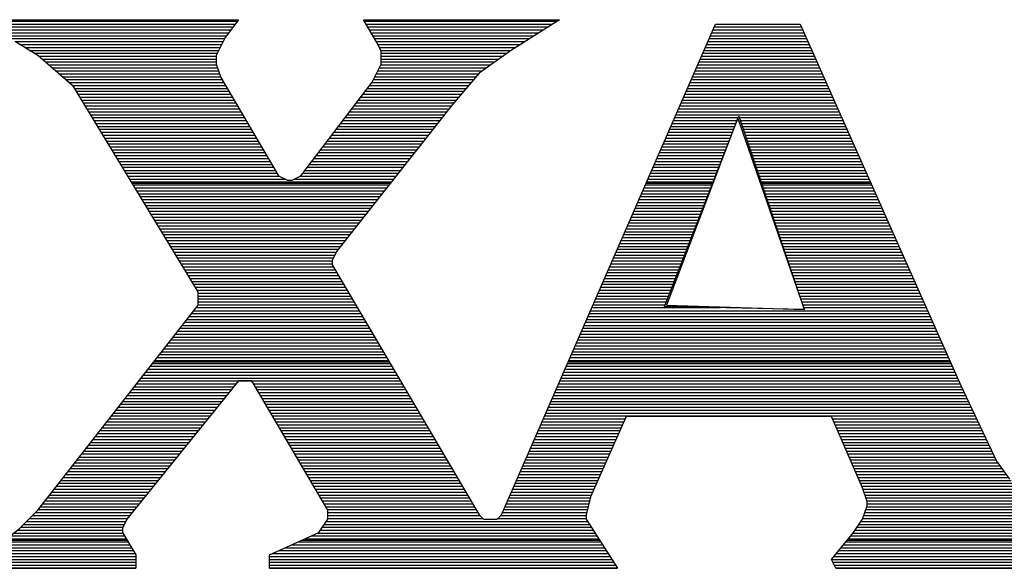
# Model space of a CAD drawing. Extents: x -197 to 9597, y -1478 to 7505.
# Tile 8 of 34: x 2940 to 3015, y -862 to -820. Entities that reach past the tile are written whole.
import ezdxf

# ---------------------------------------------------------------- set-up
doc = ezdxf.new("R2010")
doc.units = 0
doc.layers.add('DF_TITLE_BLOCK', color=2, linetype='CONTINUOUS')

msp = doc.modelspace()

# ---------------------------------------------------------------- linework, layer by layer
at = {"layer": 'DF_TITLE_BLOCK'}
for points in [[(2936.047, -820.201), (2956.649, -820.201)], [(2936.047, -820.201), (2956.649, -820.201)], [(2936.047, -820.201), (2956.649, -820.201)], [(2936.287, -820.299), (2956.559, -820.299)], [(2936.779, -820.531), (2956.389, -820.531)], [(2956.649, -820.201), (2955.63, -821.551)], [(2956.649, -820.201), (2955.63, -821.551)], [(2956.649, -820.201), (2955.63, -821.551)], [(2967.098, -821.882), (2966.098, -820.201)], [(2966.098, -820.201), (2980.949, -820.201)], [(2966.098, -820.201), (2980.949, -820.201)], [(2967.098, -821.882), (2966.098, -820.201)], [(2966.098, -820.201), (2980.949, -820.201)], [(2967.098, -821.882), (2966.098, -820.201)], [(2966.157, -820.299), (2980.767, -820.299)], [(2966.287, -820.531), (2980.417, -820.531)], [(2976.547, -857.661), (2992.748, -820.531)], [(2976.547, -857.661), (2992.748, -820.531)], [(2976.547, -857.661), (2992.748, -820.531)], [(2980.949, -820.201), (2977.228, -822.559)], [(2980.949, -820.201), (2977.228, -822.559)], [(2980.949, -820.201), (2977.228, -822.559)], [(2992.748, -820.531), (2999.169, -820.531)], [(2992.748, -820.531), (2999.169, -820.531)], [(2992.748, -820.531), (2999.169, -820.531)], [(2999.169, -820.531), (3011.319, -847.87)], [(2999.169, -820.531), (3011.319, -847.87)], [(2999.169, -820.531), (3011.319, -847.87)], [(2937.267, -820.748), (2956.228, -820.748)], [(2937.76, -820.968), (2956.059, -820.968)], [(2938.236, -821.189), (2955.897, -821.189)], [(2938.728, -821.409), (2955.728, -821.409)], [(2966.429, -820.748), (2980.078, -820.748)], [(2966.559, -820.968), (2979.728, -820.968)], [(2966.689, -821.189), (2979.378, -821.189)], [(2966.819, -821.409), (2979.027, -821.409)], [(2992.37, -821.409), (2999.559, -821.409)], [(2992.468, -821.189), (2999.456, -821.189)], [(2992.567, -820.968), (2999.358, -820.968)], [(2992.657, -820.748), (2999.26, -820.748)], [(2939.216, -821.63), (2955.586, -821.63)], [(2939.697, -821.85), (2955.476, -821.85)], [(2941.449, -822.901), (2939.767, -821.882)], [(2941.449, -822.901), (2939.767, -821.882)], [(2941.449, -822.901), (2939.767, -821.882)], [(2940.086, -822.071), (2955.37, -822.071)], [(2955.63, -821.551), (2954.949, -822.901)], [(2955.63, -821.551), (2954.949, -822.901)], [(2955.63, -821.551), (2954.949, -822.901)], [(2966.949, -821.63), (2978.677, -821.63)], [(2967.086, -821.85), (2978.338, -821.85)], [(2967.449, -822.559), (2967.098, -821.882)], [(2967.449, -822.559), (2967.098, -821.882)], [(2967.449, -822.559), (2967.098, -821.882)], [(2967.197, -822.071), (2977.988, -822.071)], [(2992.078, -822.071), (2999.846, -822.071)], [(2992.177, -821.85), (2999.76, -821.85)], [(2992.267, -821.63), (2999.657, -821.63)], [(2940.456, -822.299), (2955.248, -822.299)], [(2940.819, -822.519), (2955.149, -822.519)], [(2941.197, -822.74), (2955.027, -822.74)], [(2944.149, -825.26), (2941.449, -822.901)], [(2944.149, -825.26), (2941.449, -822.901)], [(2944.149, -825.26), (2941.449, -822.901)], [(2941.527, -822.96), (2954.949, -822.96)], [(2954.949, -822.901), (2954.949, -823.571)], [(2954.949, -822.901), (2954.949, -823.571)], [(2954.949, -822.901), (2954.949, -823.571)], [(2967.307, -822.299), (2977.637, -822.299)], [(2967.417, -822.519), (2977.287, -822.519)], [(2967.449, -823.571), (2967.449, -822.559)], [(2967.449, -823.571), (2967.449, -822.559)], [(2967.449, -823.571), (2967.449, -822.559)], [(2967.449, -822.74), (2976.968, -822.74)], [(2967.449, -822.96), (2976.669, -822.96)], [(2977.228, -822.559), (2974.87, -824.252)], [(2977.228, -822.559), (2974.87, -824.252)], [(2977.228, -822.559), (2974.87, -824.252)], [(2991.697, -822.96), (3000.248, -822.96)], [(2991.787, -822.74), (3000.149, -822.74)], [(2991.889, -822.519), (3000.047, -822.519)], [(2991.988, -822.299), (2999.949, -822.299)], [(2941.779, -823.181), (2954.949, -823.181)], [(2942.039, -823.401), (2954.949, -823.401)], [(2942.287, -823.618), (2954.968, -823.618)], [(2954.949, -823.571), (2955.299, -824.578)], [(2954.949, -823.571), (2955.299, -824.578)], [(2954.949, -823.571), (2955.299, -824.578)], [(2966.767, -824.921), (2967.449, -823.571)], [(2966.767, -824.921), (2967.449, -823.571)], [(2966.767, -824.921), (2967.449, -823.571)], [(2967.417, -823.618), (2975.74, -823.618)], [(2967.449, -823.181), (2976.358, -823.181)], [(2967.449, -823.401), (2976.047, -823.401)], [(2991.397, -823.618), (3000.539, -823.618)], [(2991.508, -823.401), (3000.449, -823.401)], [(2991.598, -823.181), (3000.338, -823.181)], [(2942.539, -823.838), (2955.047, -823.838)], [(2942.799, -824.071), (2955.118, -824.071)], [(2943.047, -824.291), (2955.189, -824.291)], [(2967.086, -824.291), (2974.826, -824.291)], [(2967.189, -824.071), (2975.118, -824.071)], [(2967.307, -823.838), (2975.429, -823.838)], [(2974.87, -824.252), (2972.846, -826.61)], [(2974.87, -824.252), (2972.846, -826.61)], [(2974.87, -824.252), (2972.846, -826.61)], [(2991.118, -824.291), (3000.838, -824.291)], [(2991.208, -824.071), (3000.74, -824.071)], [(2991.307, -823.838), (3000.637, -823.838)], [(2943.299, -824.512), (2955.267, -824.512)], [(2943.547, -824.728), (2955.378, -824.728)], [(2943.807, -824.949), (2955.508, -824.949)], [(2944.059, -825.181), (2955.637, -825.181)], [(2955.299, -824.578), (2959.677, -832.012)], [(2955.299, -824.578), (2959.677, -832.012)], [(2955.299, -824.578), (2959.677, -832.012)], [(2961.37, -832.012), (2966.767, -824.921)], [(2961.37, -832.012), (2966.767, -824.921)], [(2961.37, -832.012), (2966.767, -824.921)], [(2966.578, -825.181), (2974.067, -825.181)], [(2966.74, -824.949), (2974.26, -824.949)], [(2966.858, -824.728), (2974.449, -824.728)], [(2966.968, -824.512), (2974.637, -824.512)], [(2990.728, -825.181), (3001.228, -825.181)], [(2990.826, -824.949), (3001.13, -824.949)], [(2990.917, -824.728), (3001.027, -824.728)], [(2991.019, -824.512), (3000.937, -824.512)], [(2953.598, -840.779), (2944.149, -825.26)], [(2953.598, -840.779), (2944.149, -825.26)], [(2953.598, -840.779), (2944.149, -825.26)], [(2944.236, -825.401), (2955.779, -825.401)], [(2944.378, -825.61), (2955.897, -825.61)], [(2944.508, -825.838), (2956.027, -825.838)], [(2966.067, -825.838), (2973.5, -825.838)], [(2966.236, -825.61), (2973.689, -825.61)], [(2966.409, -825.401), (2973.878, -825.401)], [(2990.437, -825.838), (3001.527, -825.838)], [(2990.539, -825.61), (3001.429, -825.61)], [(2990.637, -825.401), (3001.326, -825.401)], [(2944.649, -826.059), (2956.169, -826.059)], [(2944.779, -826.279), (2956.299, -826.279)], [(2944.917, -826.5), (2956.429, -826.5)], [(2972.846, -826.61), (2964.067, -837.748)], [(2972.846, -826.61), (2964.067, -837.748)], [(2972.846, -826.61), (2964.067, -837.748)], [(2965.559, -826.5), (2972.937, -826.5)], [(2965.728, -826.279), (2973.118, -826.279)], [(2965.897, -826.059), (2973.307, -826.059)], [(2990.149, -826.5), (3001.819, -826.5)], [(2990.248, -826.279), (3001.716, -826.279)], [(2990.338, -826.059), (3001.618, -826.059)], [(2945.047, -826.72), (2956.559, -826.72)], [(2945.177, -826.949), (2956.689, -826.949)], [(2945.319, -827.169), (2956.819, -827.169)], [(2945.449, -827.39), (2956.949, -827.39)], [(2964.889, -827.39), (2972.228, -827.39)], [(2965.059, -827.169), (2972.397, -827.169)], [(2965.228, -826.949), (2972.578, -826.949)], [(2965.389, -826.72), (2972.748, -826.72)], [(2989.767, -827.39), (3002.216, -827.39)], [(2989.858, -827.169), (3002.106, -827.169)], [(2989.956, -826.949), (3002.019, -826.949)], [(2990.047, -826.72), (3001.917, -826.72)], [(2945.586, -827.61), (2957.078, -827.61)], [(2945.716, -827.83), (2957.208, -827.83)], [(2945.858, -828.051), (2957.338, -828.051)], [(2964.378, -828.051), (2971.708, -828.051)], [(2964.547, -827.83), (2971.878, -827.83)], [(2964.716, -827.61), (2972.047, -827.61)], [(2988.897, -841.909), (2994.519, -827.512)], [(2994.449, -827.618), (2989.047, -841.799)], [(2994.449, -827.618), (2989.047, -841.799)], [(2989.468, -828.051), (2994.307, -828.051)], [(2989.567, -827.83), (2994.397, -827.83)], [(2989.669, -827.61), (2994.476, -827.61)], [(2999.5, -842.13), (2994.449, -827.618)], [(2999.5, -842.13), (2994.449, -827.618)], [(2994.519, -827.512), (2999.468, -842.13)], [(2994.547, -827.61), (3002.307, -827.61)], [(2994.63, -827.83), (3002.409, -827.83)], [(2994.697, -828.051), (3002.508, -828.051)], [(2945.988, -828.271), (2957.468, -828.271)], [(2946.13, -828.488), (2957.606, -828.488)], [(2946.26, -828.72), (2957.74, -828.72)], [(2963.878, -828.72), (2971.177, -828.72)], [(2964.039, -828.488), (2971.358, -828.488)], [(2964.208, -828.271), (2971.527, -828.271)], [(2989.177, -828.72), (2994.047, -828.72)], [(2989.279, -828.488), (2994.13, -828.488)], [(2989.378, -828.271), (2994.216, -828.271)], [(2994.779, -828.271), (3002.606, -828.271)], [(2994.846, -828.488), (3002.708, -828.488)], [(2994.929, -828.72), (3002.799, -828.72)], [(2946.397, -828.941), (2957.858, -828.941)], [(2946.527, -829.161), (2958, -829.161)], [(2946.657, -829.382), (2958.13, -829.382)], [(2946.799, -829.598), (2958.26, -829.598)], [(2963.197, -829.598), (2970.476, -829.598)], [(2963.37, -829.382), (2970.657, -829.382)], [(2963.539, -829.161), (2970.838, -829.161)], [(2963.708, -828.941), (2971.008, -828.941)], [(2988.799, -829.598), (2993.697, -829.598)], [(2988.897, -829.382), (2993.787, -829.382)], [(2988.988, -829.161), (2993.878, -829.161)], [(2989.086, -828.941), (2993.968, -828.941)], [(2995, -828.941), (3002.909, -828.941)], [(2995.078, -829.161), (3003, -829.161)], [(2995.149, -829.382), (3003.098, -829.382)], [(2995.228, -829.598), (3003.197, -829.598)], [(2946.929, -829.819), (2958.389, -829.819)], [(2947.067, -830.039), (2958.519, -830.039)], [(2947.197, -830.26), (2958.649, -830.26)], [(2962.689, -830.26), (2969.956, -830.26)], [(2962.858, -830.039), (2970.13, -830.039)], [(2963.039, -829.819), (2970.307, -829.819)], [(2988.508, -830.26), (2993.437, -830.26)], [(2988.606, -830.039), (2993.527, -830.039)], [(2988.697, -829.819), (2993.618, -829.819)], [(2995.299, -829.819), (3003.299, -829.819)], [(2995.378, -830.039), (3003.397, -830.039)], [(2995.449, -830.26), (3003.488, -830.26)], [(2947.338, -830.488), (2958.779, -830.488)], [(2947.468, -830.708), (2958.909, -830.708)], [(2947.606, -830.929), (2959.047, -830.929)], [(2947.74, -831.149), (2959.169, -831.149)], [(2962.019, -831.149), (2969.26, -831.149)], [(2962.189, -830.929), (2969.437, -830.929)], [(2962.358, -830.708), (2969.606, -830.708)], [(2962.527, -830.488), (2969.787, -830.488)], [(2988.118, -831.149), (2993.098, -831.149)], [(2988.216, -830.929), (2993.189, -830.929)], [(2988.307, -830.708), (2993.267, -830.708)], [(2988.409, -830.488), (2993.358, -830.488)], [(2995.527, -830.488), (3003.586, -830.488)], [(2995.598, -830.708), (3003.689, -830.708)], [(2995.677, -830.929), (3003.787, -830.929)], [(2995.748, -831.149), (3003.889, -831.149)], [(2947.878, -831.37), (2959.299, -831.37)], [(2948.008, -831.598), (2959.437, -831.598)], [(2948.149, -831.811), (2959.567, -831.811)], [(2961.519, -831.811), (2968.74, -831.811)], [(2961.689, -831.598), (2968.917, -831.598)], [(2961.846, -831.37), (2969.086, -831.37)], [(2987.826, -831.811), (2992.838, -831.811)], [(2987.929, -831.598), (2992.929, -831.598)], [(2988.027, -831.37), (2993.008, -831.37)], [(2995.826, -831.37), (3003.988, -831.37)], [(2995.897, -831.598), (3004.078, -831.598)], [(2995.976, -831.811), (3004.177, -831.811)], [(2948.279, -832.031), (2959.74, -832.031)], [(2948.409, -832.26), (2960.177, -832.26)], [(2948.547, -832.48), (2968.216, -832.48)], [(2948.606, -832.578), (2968.137, -832.578)], [(2959.677, -832.012), (2960.346, -832.35)], [(2959.677, -832.012), (2960.346, -832.35)], [(2959.677, -832.012), (2960.346, -832.35)], [(2960.346, -832.35), (2960.697, -832.35)], [(2960.346, -832.35), (2960.697, -832.35)], [(2960.346, -832.35), (2960.697, -832.35)], [(2960.697, -832.35), (2961.37, -832.012)], [(2960.697, -832.35), (2961.37, -832.012)], [(2960.697, -832.35), (2961.37, -832.012)], [(2960.87, -832.26), (2968.389, -832.26)], [(2961.307, -832.031), (2968.567, -832.031)], [(2987.5, -832.578), (2992.559, -832.578)], [(2987.539, -832.48), (2992.578, -832.48)], [(2987.637, -832.26), (2992.657, -832.26)], [(2987.74, -832.031), (2992.748, -832.031)], [(2996.047, -832.031), (3004.279, -832.031)], [(2996.13, -832.26), (3004.378, -832.26)], [(2996.169, -832.578), (3004.527, -832.578)], [(2996.197, -832.48), (3004.476, -832.48)], [(2948.677, -832.701), (2968.047, -832.701)], [(2948.819, -832.921), (2967.87, -832.921)], [(2948.949, -833.141), (2967.689, -833.141)], [(2949.086, -833.37), (2967.519, -833.37)], [(2987.157, -833.37), (2992.228, -833.37)], [(2987.248, -833.141), (2992.319, -833.141)], [(2987.346, -832.921), (2992.409, -832.921)], [(2987.437, -832.701), (2992.5, -832.701)], [(2996.279, -832.701), (3004.567, -832.701)], [(2996.346, -832.921), (3004.677, -832.921)], [(2996.429, -833.141), (3004.767, -833.141)], [(2996.5, -833.37), (3004.87, -833.37)], [(2949.216, -833.59), (2967.338, -833.59)], [(2949.358, -833.799), (2967.169, -833.799)], [(2949.488, -834.031), (2967, -834.031)], [(2986.87, -834.031), (2991.968, -834.031)], [(2986.956, -833.799), (2992.059, -833.799)], [(2987.059, -833.59), (2992.149, -833.59)], [(2996.578, -833.59), (3004.968, -833.59)], [(2996.649, -833.799), (3005.067, -833.799)], [(2996.728, -834.031), (3005.169, -834.031)], [(2949.63, -834.252), (2966.819, -834.252)], [(2949.76, -834.468), (2966.649, -834.468)], [(2949.897, -834.689), (2966.468, -834.689)], [(2986.578, -834.689), (2991.716, -834.689)], [(2986.677, -834.468), (2991.799, -834.468)], [(2986.767, -834.252), (2991.889, -834.252)], [(2996.799, -834.252), (3005.26, -834.252)], [(2996.878, -834.468), (3005.37, -834.468)], [(2996.949, -834.689), (3005.456, -834.689)], [(2950.027, -834.909), (2966.299, -834.909)], [(2950.169, -835.141), (2966.13, -835.141)], [(2950.299, -835.358), (2965.949, -835.358)], [(2950.437, -835.578), (2965.779, -835.578)], [(2986.189, -835.578), (2991.37, -835.578)], [(2986.287, -835.358), (2991.456, -835.358)], [(2986.378, -835.141), (2991.539, -835.141)], [(2986.476, -834.909), (2991.63, -834.909)], [(2997.027, -834.909), (3005.559, -834.909)], [(2997.098, -835.141), (3005.657, -835.141)], [(2997.177, -835.358), (3005.76, -835.358)], [(2997.248, -835.578), (3005.858, -835.578)], [(2950.567, -835.799), (2965.598, -835.799)], [(2950.708, -836.019), (2965.429, -836.019)], [(2950.838, -836.24), (2965.248, -836.24)], [(2985.897, -836.24), (2991.106, -836.24)], [(2986, -836.019), (2991.189, -836.019)], [(2986.086, -835.799), (2991.279, -835.799)], [(2997.326, -835.799), (3005.949, -835.799)], [(2997.397, -836.019), (3006.047, -836.019)], [(2997.476, -836.24), (3006.149, -836.24)], [(2950.976, -836.46), (2965.078, -836.46)], [(2951.106, -836.681), (2964.897, -836.681)], [(2951.248, -836.909), (2964.728, -836.909)], [(2951.378, -837.13), (2964.547, -837.13)], [(2985.508, -837.13), (2990.76, -837.13)], [(2985.606, -836.909), (2990.846, -836.909)], [(2985.708, -836.681), (2990.937, -836.681)], [(2985.807, -836.46), (2991.027, -836.46)], [(2997.547, -836.46), (3006.248, -836.46)], [(2997.63, -836.681), (3006.338, -836.681)], [(2997.697, -836.909), (3006.449, -836.909)], [(2997.779, -837.13), (3006.539, -837.13)], [(2951.519, -837.35), (2964.378, -837.35)], [(2951.649, -837.571), (2964.208, -837.571)], [(2951.787, -837.791), (2964.039, -837.791)], [(2964.067, -837.748), (2963.728, -838.421)], [(2964.067, -837.748), (2963.728, -838.421)], [(2964.067, -837.748), (2963.728, -838.421)], [(2985.216, -837.791), (2990.5, -837.791)], [(2985.319, -837.571), (2990.586, -837.571)], [(2985.417, -837.35), (2990.677, -837.35)], [(2997.846, -837.35), (3006.637, -837.35)], [(2997.929, -837.571), (3006.74, -837.571)], [(2998, -837.791), (3006.838, -837.791)], [(2951.917, -838.012), (2963.937, -838.012)], [(2952.059, -838.228), (2963.819, -838.228)], [(2952.189, -838.449), (2963.728, -838.449)], [(2963.728, -838.421), (2963.728, -838.76)], [(2963.728, -838.421), (2963.728, -838.76)], [(2963.728, -838.421), (2963.728, -838.76)], [(2984.937, -838.449), (2990.248, -838.449)], [(2985.027, -838.228), (2990.326, -838.228)], [(2985.13, -838.012), (2990.417, -838.012)], [(2998.078, -838.012), (3006.937, -838.012)], [(2998.149, -838.228), (3007.027, -838.228)], [(2998.228, -838.449), (3007.137, -838.449)], [(2952.326, -838.681), (2963.728, -838.681)], [(2952.456, -838.901), (2963.819, -838.901)], [(2952.598, -839.118), (2963.937, -839.118)], [(2952.728, -839.338), (2964.067, -839.338)], [(2963.728, -838.76), (2974.87, -857.661)], [(2963.728, -838.76), (2974.87, -857.661)], [(2963.728, -838.76), (2974.87, -857.661)], [(2984.547, -839.338), (2989.897, -839.338)], [(2984.649, -839.118), (2989.988, -839.118)], [(2984.74, -838.901), (2990.067, -838.901)], [(2984.838, -838.681), (2990.157, -838.681)], [(2998.299, -838.681), (3007.228, -838.681)], [(2998.378, -838.901), (3007.326, -838.901)], [(2998.449, -839.118), (3007.429, -839.118)], [(2998.527, -839.338), (3007.527, -839.338)], [(2952.858, -839.559), (2964.208, -839.559)], [(2953, -839.791), (2964.338, -839.791)], [(2953.13, -840), (2964.456, -840)], [(2984.26, -840), (2989.637, -840)], [(2984.346, -839.791), (2989.716, -839.791)], [(2984.449, -839.559), (2989.807, -839.559)], [(2998.598, -839.559), (3007.63, -839.559)], [(2998.677, -839.791), (3007.716, -839.791)], [(2998.748, -840), (3007.819, -840)], [(2953.267, -840.22), (2964.598, -840.22)], [(2953.397, -840.449), (2964.728, -840.449)], [(2953.539, -840.669), (2964.858, -840.669)], [(2953.598, -841.799), (2953.598, -840.779)], [(2953.598, -841.799), (2953.598, -840.779)], [(2953.598, -841.799), (2953.598, -840.779)], [(2983.968, -840.669), (2989.378, -840.669)], [(2984.067, -840.449), (2989.468, -840.449)], [(2984.157, -840.22), (2989.559, -840.22)], [(2998.826, -840.22), (3007.917, -840.22)], [(2998.897, -840.449), (3008.019, -840.449)], [(2998.976, -840.669), (3008.118, -840.669)], [(2953.598, -840.89), (2964.988, -840.89)], [(2953.598, -841.11), (2965.118, -841.11)], [(2953.598, -841.33), (2965.248, -841.33)], [(2953.598, -841.559), (2965.378, -841.559)], [(2983.578, -841.559), (2989.027, -841.559)], [(2983.677, -841.33), (2989.118, -841.33)], [(2983.779, -841.11), (2989.208, -841.11)], [(2983.87, -840.89), (2989.287, -840.89)], [(2999.047, -840.89), (3008.216, -840.89)], [(2999.13, -841.11), (3008.307, -841.11)], [(2999.197, -841.33), (3008.409, -841.33)], [(2999.279, -841.559), (3008.508, -841.559)], [(2941.449, -857.319), (2953.598, -841.799)], [(2941.449, -857.319), (2953.598, -841.799)], [(2941.449, -857.319), (2953.598, -841.799)], [(2953.267, -842.22), (2965.767, -842.22)], [(2953.449, -841.988), (2965.637, -841.988)], [(2953.598, -841.779), (2965.508, -841.779)], [(2983.287, -842.22), (3008.799, -842.22)], [(2983.389, -841.988), (2993.098, -841.988)], [(2983.476, -841.779), (2988.949, -841.779)], [(2999.468, -842.13), (2988.897, -841.909)], [(2989.047, -841.799), (2999.5, -842.13)], [(2989.047, -841.799), (2999.5, -842.13)], [(2999.346, -841.779), (3008.606, -841.779)], [(2999.429, -841.988), (3008.708, -841.988)], [(2952.578, -843.098), (2966.287, -843.098)], [(2952.748, -842.882), (2966.157, -842.882)], [(2952.929, -842.661), (2966.027, -842.661)], [(2953.098, -842.441), (2965.897, -842.441)], [(2982.909, -843.098), (3009.197, -843.098)], [(2983, -842.882), (3009.098, -842.882)], [(2983.098, -842.661), (3009, -842.661)], [(2983.197, -842.441), (3008.909, -842.441)], [(2952.059, -843.771), (2966.677, -843.771)], [(2952.236, -843.551), (2966.547, -843.551)], [(2952.409, -843.33), (2966.417, -843.33)], [(2982.606, -843.771), (3009.488, -843.771)], [(2982.716, -843.551), (3009.397, -843.551)], [(2982.807, -843.33), (3009.299, -843.33)], [(2951.539, -844.429), (2967.067, -844.429)], [(2951.708, -844.208), (2966.937, -844.208)], [(2951.889, -843.988), (2966.819, -843.988)], [(2982.326, -844.429), (3009.787, -844.429)], [(2982.417, -844.208), (3009.689, -844.208)], [(2982.519, -843.988), (3009.598, -843.988)], [(2950.846, -845.319), (2967.598, -845.319)], [(2951.019, -845.098), (2967.456, -845.098)], [(2951.197, -844.87), (2967.338, -844.87)], [(2951.37, -844.649), (2967.208, -844.649)], [(2981.937, -845.319), (3010.177, -845.319)], [(2982.039, -845.098), (3010.086, -845.098)], [(2982.13, -844.87), (3009.988, -844.87)], [(2982.228, -844.649), (3009.889, -844.649)], [(2950.248, -846.078), (2968.047, -846.078)], [(2950.326, -845.98), (2967.988, -845.98)], [(2950.5, -845.76), (2967.858, -845.76)], [(2950.677, -845.539), (2967.728, -845.539)], [(2981.606, -846.078), (3010.527, -846.078)], [(2981.649, -845.98), (3010.476, -845.98)], [(2981.748, -845.76), (3010.378, -845.76)], [(2981.846, -845.539), (3010.279, -845.539)], [(2949.807, -846.641), (2968.378, -846.641)], [(2949.988, -846.421), (2968.248, -846.421)], [(2950.149, -846.201), (2968.118, -846.201)], [(2981.358, -846.641), (3010.767, -846.641)], [(2981.456, -846.421), (3010.677, -846.421)], [(2981.547, -846.201), (3010.578, -846.201)], [(2956.649, -847.531), (2948.197, -858)], [(2956.649, -847.531), (2948.197, -858)], [(2956.649, -847.531), (2948.197, -858)], [(2949.118, -847.531), (2968.897, -847.531)], [(2949.287, -847.311), (2968.767, -847.311)], [(2949.456, -847.09), (2968.637, -847.09)], [(2949.637, -846.87), (2968.508, -846.87)], [(2957.649, -847.531), (2956.649, -847.531)], [(2957.649, -847.531), (2956.649, -847.531)], [(2957.649, -847.531), (2956.649, -847.531)], [(2963.397, -857.319), (2957.649, -847.531)], [(2963.397, -857.319), (2957.649, -847.531)], [(2963.397, -857.319), (2957.649, -847.531)], [(2980.976, -847.531), (3011.169, -847.531)], [(2981.067, -847.311), (3011.067, -847.311)], [(2981.169, -847.09), (3010.968, -847.09)], [(2981.26, -846.87), (3010.87, -846.87)], [(2948.598, -848.189), (2956.106, -848.189)], [(2948.767, -847.98), (2956.287, -847.98)], [(2948.937, -847.748), (2956.468, -847.748)], [(2957.787, -847.748), (2969.027, -847.748)], [(2957.909, -847.98), (2969.157, -847.98)], [(2958.039, -848.189), (2969.287, -848.189)], [(2980.689, -848.189), (3011.468, -848.189)], [(2980.779, -847.98), (3011.37, -847.98)], [(2980.878, -847.748), (3011.26, -847.748)], [(3011.319, -847.87), (3014.019, -853.61)], [(3011.319, -847.87), (3014.019, -853.61)], [(3011.319, -847.87), (3014.019, -853.61)], [(2948.078, -848.858), (2955.567, -848.858)], [(2948.248, -848.641), (2955.748, -848.641)], [(2948.429, -848.409), (2955.929, -848.409)], [(2958.177, -848.409), (2969.417, -848.409)], [(2958.299, -848.641), (2969.547, -848.641)], [(2958.429, -848.858), (2969.677, -848.858)], [(2980.389, -848.858), (3011.787, -848.858)], [(2980.488, -848.641), (3011.677, -848.641)], [(2980.586, -848.409), (3011.578, -848.409)], [(2947.378, -849.748), (2954.858, -849.748)], [(2947.559, -849.519), (2955.039, -849.519)], [(2947.728, -849.299), (2955.216, -849.299)], [(2947.897, -849.078), (2955.397, -849.078)], [(2958.567, -849.078), (2969.819, -849.078)], [(2958.689, -849.299), (2969.937, -849.299)], [(2958.819, -849.519), (2970.067, -849.519)], [(2958.949, -849.748), (2970.208, -849.748)], [(2980.008, -849.748), (3012.197, -849.748)], [(2980.106, -849.519), (3012.098, -849.519)], [(2980.197, -849.299), (3011.988, -849.299)], [(2980.299, -849.078), (3011.889, -849.078)], [(2946.87, -850.409), (2954.319, -850.409)], [(2947.039, -850.181), (2954.5, -850.181)], [(2947.208, -849.968), (2954.677, -849.968)], [(2959.078, -849.968), (2970.338, -849.968)], [(2959.208, -850.181), (2970.456, -850.181)], [(2959.338, -850.409), (2970.598, -850.409)], [(2979.716, -850.409), (2985.929, -850.409)], [(2979.819, -850.181), (3012.409, -850.181)], [(2979.909, -849.968), (3012.299, -849.968)], [(2986, -850.228), (2983.299, -856.311)], [(2986, -850.228), (2983.299, -856.311)], [(2986, -850.228), (2983.299, -856.311)], [(3001.527, -850.228), (2986, -850.228)], [(3001.527, -850.228), (2986, -850.228)], [(3001.527, -850.228), (2986, -850.228)], [(3003.897, -855.63), (3001.527, -850.228)], [(3003.897, -855.63), (3001.527, -850.228)], [(3003.897, -855.63), (3001.527, -850.228)], [(3001.606, -850.409), (3012.508, -850.409)], [(2946.169, -851.291), (2953.606, -851.291)], [(2946.338, -851.071), (2953.787, -851.071)], [(2946.519, -850.85), (2953.968, -850.85)], [(2946.689, -850.63), (2954.137, -850.63)], [(2959.468, -850.63), (2970.728, -850.63)], [(2959.598, -850.85), (2970.858, -850.85)], [(2959.728, -851.071), (2970.988, -851.071)], [(2959.858, -851.291), (2971.118, -851.291)], [(2979.326, -851.291), (2985.539, -851.291)], [(2979.429, -851.071), (2985.63, -851.071)], [(2979.519, -850.85), (2985.728, -850.85)], [(2979.618, -850.63), (2985.826, -850.63)], [(3001.708, -850.63), (3012.618, -850.63)], [(3001.799, -850.85), (3012.716, -850.85)], [(3001.897, -851.071), (3012.819, -851.071)], [(3001.988, -851.291), (3012.929, -851.291)], [(2945.649, -851.96), (2953.078, -851.96)], [(2945.826, -851.74), (2953.26, -851.74)], [(2946, -851.519), (2953.429, -851.519)], [(2959.988, -851.519), (2971.248, -851.519)], [(2960.118, -851.74), (2971.378, -851.74)], [(2960.248, -851.96), (2971.508, -851.96)], [(2979.039, -851.96), (2985.236, -851.96)], [(2979.137, -851.74), (2985.338, -851.74)], [(2979.236, -851.519), (2985.429, -851.519)], [(3002.086, -851.519), (3013.027, -851.519)], [(3002.189, -851.74), (3013.137, -851.74)], [(3002.287, -851.96), (3013.236, -851.96)], [(2945.13, -852.618), (2952.539, -852.618)], [(2945.307, -852.401), (2952.716, -852.401)], [(2945.476, -852.181), (2952.897, -852.181)], [(2960.378, -852.181), (2971.637, -852.181)], [(2960.508, -852.401), (2971.767, -852.401)], [(2960.637, -852.618), (2971.897, -852.618)], [(2978.76, -852.618), (2984.937, -852.618)], [(2978.846, -852.401), (2985.039, -852.401)], [(2978.949, -852.181), (2985.137, -852.181)], [(3002.378, -852.181), (3013.346, -852.181)], [(3002.476, -852.401), (3013.449, -852.401)], [(3002.578, -852.618), (3013.559, -852.618)], [(2944.437, -853.512), (2951.819, -853.512)], [(2944.606, -853.291), (2952, -853.291)], [(2944.779, -853.059), (2952.177, -853.059)], [(2944.956, -852.838), (2952.358, -852.838)], [(2960.767, -852.838), (2972.027, -852.838)], [(2960.897, -853.059), (2972.157, -853.059)], [(2961.027, -853.291), (2972.287, -853.291)], [(2961.157, -853.512), (2972.417, -853.512)], [(2978.37, -853.512), (2984.547, -853.512)], [(2978.456, -853.291), (2984.649, -853.291)], [(2978.559, -853.059), (2984.748, -853.059)], [(2978.649, -852.838), (2984.846, -852.838)], [(3002.669, -852.838), (3013.657, -852.838)], [(3002.767, -853.059), (3013.76, -853.059)], [(3002.858, -853.291), (3013.87, -853.291)], [(3002.968, -853.512), (3013.968, -853.512)], [(2943.917, -854.169), (2951.287, -854.169)], [(2944.086, -853.949), (2951.468, -853.949)], [(2944.267, -853.728), (2951.649, -853.728)], [(2961.287, -853.728), (2972.547, -853.728)], [(2961.417, -853.949), (2972.677, -853.949)], [(2961.547, -854.169), (2972.819, -854.169)], [(2978.078, -854.169), (2984.26, -854.169)], [(2978.169, -853.949), (2984.346, -853.949)], [(2978.267, -853.728), (2984.449, -853.728)], [(3003.059, -853.728), (3014.106, -853.728)], [(3003.157, -853.949), (3014.279, -853.949)], [(3003.248, -854.169), (3014.437, -854.169)], [(3014.019, -853.61), (3015.027, -854.96)], [(3014.019, -853.61), (3015.027, -854.96)], [(3014.019, -853.61), (3015.027, -854.96)], [(2943.397, -854.83), (2950.748, -854.83)], [(2943.567, -854.61), (2950.929, -854.61)], [(2943.748, -854.39), (2951.106, -854.39)], [(2961.677, -854.39), (2972.937, -854.39)], [(2961.807, -854.61), (2973.067, -854.61)], [(2961.937, -854.83), (2973.208, -854.83)], [(2977.787, -854.83), (2983.956, -854.83)], [(2977.889, -854.61), (2984.059, -854.61)], [(2977.976, -854.39), (2984.157, -854.39)], [(3003.346, -854.39), (3014.606, -854.39)], [(3003.449, -854.61), (3014.767, -854.61)], [(3003.539, -854.83), (3014.937, -854.83)], [(2942.708, -855.72), (2950.039, -855.72)], [(2942.878, -855.5), (2950.216, -855.5)], [(2943.059, -855.279), (2950.389, -855.279)], [(2943.228, -855.059), (2950.567, -855.059)], [(2962.059, -855.059), (2973.338, -855.059)], [(2962.197, -855.279), (2973.456, -855.279)], [(2962.326, -855.5), (2973.598, -855.5)], [(2962.449, -855.72), (2973.728, -855.72)], [(2977.397, -855.72), (2983.567, -855.72)], [(2977.5, -855.5), (2983.657, -855.5)], [(2977.586, -855.279), (2983.767, -855.279)], [(2977.689, -855.059), (2983.858, -855.059)], [(3003.637, -855.059), (3015.13, -855.059)], [(3003.74, -855.279), (3015.346, -855.279)], [(3003.838, -855.5), (3015.567, -855.5)], [(3004.228, -856.649), (3003.897, -855.63)], [(3004.228, -856.649), (3003.897, -855.63)], [(3004.228, -856.649), (3003.897, -855.63)], [(3003.917, -855.72), (3015.787, -855.72)], [(2942.189, -856.382), (2949.508, -856.382)], [(2942.358, -856.169), (2949.677, -856.169)], [(2942.527, -855.941), (2949.858, -855.941)], [(2962.586, -855.941), (2973.858, -855.941)], [(2962.716, -856.169), (2973.988, -856.169)], [(2962.838, -856.382), (2974.118, -856.382)], [(2977.106, -856.382), (2983.287, -856.382)], [(2977.208, -856.169), (2983.37, -856.169)], [(2977.299, -855.941), (2983.468, -855.941)], [(2983.299, -856.311), (2982.968, -857.661)], [(2983.299, -856.311), (2982.968, -857.661)], [(2983.299, -856.311), (2982.968, -857.661)], [(3004, -855.941), (3016.019, -855.941)], [(3004.067, -856.169), (3016.236, -856.169)], [(3004.137, -856.382), (3016.456, -856.382)], [(2941.669, -857.051), (2948.968, -857.051)], [(2941.838, -856.83), (2949.149, -856.83)], [(2942.008, -856.598), (2949.326, -856.598)], [(2962.976, -856.598), (2974.248, -856.598)], [(2963.098, -856.83), (2974.378, -856.83)], [(2963.228, -857.051), (2974.508, -857.051)], [(2976.819, -857.051), (2983.118, -857.051)], [(2976.917, -856.83), (2983.177, -856.83)], [(2977.019, -856.598), (2983.228, -856.598)], [(3003.897, -858), (3004.228, -856.98)], [(3003.897, -858), (3004.228, -856.98)], [(3003.897, -858), (3004.228, -856.98)], [(3004.208, -857.051), (3017.118, -857.051)], [(3004.216, -856.598), (3016.677, -856.598)], [(3004.228, -856.98), (3004.228, -856.649)], [(3004.228, -856.98), (3004.228, -856.649)], [(3004.228, -856.98), (3004.228, -856.649)], [(3004.228, -856.83), (3016.897, -856.83)], [(2940.098, -858.669), (2941.449, -857.319)], [(2940.098, -858.669), (2941.449, -857.319)], [(2940.098, -858.669), (2941.449, -857.319)], [(2940.838, -857.941), (2948.248, -857.941)], [(2941.059, -857.708), (2948.429, -857.708)], [(2941.287, -857.488), (2948.606, -857.488)], [(2941.5, -857.271), (2948.787, -857.271)], [(2948.197, -858), (2947.87, -858.669)], [(2948.197, -858), (2947.87, -858.669)], [(2948.197, -858), (2947.87, -858.669)], [(2962.716, -859.012), (2963.397, -858)], [(2962.716, -859.012), (2963.397, -858)], [(2962.716, -859.012), (2963.397, -858)], [(2963.37, -857.271), (2974.637, -857.271)], [(2963.397, -858), (2963.397, -857.319)], [(2963.397, -858), (2963.397, -857.319)], [(2963.397, -858), (2963.397, -857.319)], [(2963.397, -857.488), (2974.767, -857.488)], [(2963.397, -857.708), (2974.917, -857.708)], [(2963.397, -857.941), (2975.137, -857.941)], [(2974.87, -857.661), (2975.197, -858)], [(2974.87, -857.661), (2975.197, -858)], [(2974.87, -857.661), (2975.197, -858)], [(2975.197, -858), (2976.216, -858)], [(2975.197, -858), (2976.216, -858)], [(2975.197, -858), (2976.216, -858)], [(2976.216, -858), (2976.547, -857.661)], [(2976.216, -858), (2976.547, -857.661)], [(2976.216, -858), (2976.547, -857.661)], [(2976.279, -857.941), (2982.968, -857.941)], [(2976.5, -857.708), (2982.968, -857.708)], [(2976.63, -857.488), (2983.008, -857.488)], [(2976.716, -857.271), (2983.059, -857.271)], [(2982.968, -857.661), (2982.968, -858)], [(2982.968, -857.661), (2982.968, -858)], [(2982.968, -857.661), (2982.968, -858)], [(2982.968, -858), (2985.326, -861.708)], [(2982.968, -858), (2985.326, -861.708)], [(2982.968, -858), (2985.326, -861.708)], [(3003.216, -859.012), (3003.897, -858)], [(3003.216, -859.012), (3003.897, -858)], [(3003.216, -859.012), (3003.897, -858)], [(3003.909, -857.941), (3018.098, -857.941)], [(3003.988, -857.708), (3017.799, -857.708)], [(3004.059, -857.488), (3017.559, -857.488)], [(3004.137, -857.271), (3017.338, -857.271)], [(2936.728, -861.37), (2940.098, -858.669)], [(2936.728, -861.37), (2940.098, -858.669)], [(2936.728, -861.37), (2940.098, -858.669)], [(2940.177, -858.598), (2947.897, -858.598)], [(2940.397, -858.382), (2948.008, -858.382)], [(2940.618, -858.161), (2948.13, -858.161)], [(2947.87, -858.669), (2947.87, -859.012)], [(2947.87, -858.669), (2947.87, -859.012)], [(2947.87, -858.669), (2947.87, -859.012)], [(2962.988, -858.598), (2983.346, -858.598)], [(2963.137, -858.382), (2983.208, -858.382)], [(2963.287, -858.161), (2983.067, -858.161)], [(3003.488, -858.598), (3018.988, -858.598)], [(3003.637, -858.382), (3018.689, -858.382)], [(3003.787, -858.161), (3018.397, -858.161)], [(2939.086, -859.48), (2948.157, -859.48)], [(2939.37, -859.26), (2948.019, -859.26)], [(2939.637, -859.039), (2947.889, -859.039)], [(2939.917, -858.819), (2947.87, -858.819)], [(2947.87, -859.012), (2948.878, -860.701)], [(2947.87, -859.012), (2948.878, -860.701)], [(2947.87, -859.012), (2948.878, -860.701)], [(2959, -860.701), (2962.716, -859.012)], [(2959, -860.701), (2962.716, -859.012)], [(2959, -860.701), (2962.716, -859.012)], [(2961.669, -859.48), (2983.917, -859.48)], [(2962.157, -859.26), (2983.767, -859.26)], [(2962.649, -859.039), (2983.63, -859.039)], [(2962.838, -858.819), (2983.5, -858.819)], [(3001.527, -861.031), (3003.216, -859.012)], [(3001.527, -861.031), (3003.216, -859.012)], [(3001.527, -861.031), (3003.216, -859.012)], [(3002.819, -859.48), (3020.779, -859.48)], [(3003.008, -859.26), (3020.26, -859.26)], [(3003.189, -859.039), (3019.826, -859.039)], [(3003.338, -858.819), (3019.378, -858.819)], [(2938.26, -860.149), (2948.547, -860.149)], [(2938.539, -859.929), (2948.417, -859.929)], [(2938.807, -859.708), (2948.287, -859.708)], [(2938.956, -859.578), (2948.208, -859.578)], [(2960.208, -860.149), (2984.338, -860.149)], [(2960.697, -859.929), (2984.197, -859.929)], [(2961.177, -859.708), (2984.047, -859.708)], [(2961.456, -859.578), (2983.976, -859.578)], [(3002.267, -860.149), (3022.5, -860.149)], [(3002.449, -859.929), (3021.878, -859.929)], [(3002.637, -859.708), (3021.326, -859.708)], [(3002.74, -859.578), (3021.019, -859.578)], [(2937.429, -860.811), (2948.878, -860.811)], [(2937.697, -860.59), (2948.819, -860.59)], [(2937.976, -860.37), (2948.677, -860.37)], [(2948.878, -860.701), (2948.878, -861.708)], [(2948.878, -860.701), (2948.878, -861.708)], [(2948.878, -860.701), (2948.878, -861.708)], [(2959, -861.708), (2959, -860.701)], [(2959, -861.708), (2959, -860.701)], [(2959, -861.708), (2959, -860.701)], [(2959, -860.811), (2984.76, -860.811)], [(2959.236, -860.59), (2984.618, -860.59)], [(2959.716, -860.37), (2984.476, -860.37)], [(3001.708, -860.811), (3024.149, -860.811)], [(3001.897, -860.59), (3023.826, -860.59)], [(3002.078, -860.37), (3023.169, -860.37)], [(2936.728, -861.48), (2948.878, -861.48)], [(2936.728, -861.701), (2948.878, -861.701)], [(2948.878, -861.708), (2936.728, -861.708)], [(2948.878, -861.708), (2936.728, -861.708)], [(2948.878, -861.708), (2936.728, -861.708)], [(2936.878, -861.252), (2948.878, -861.252)], [(2937.149, -861.031), (2948.878, -861.031)], [(2959, -861.031), (2984.897, -861.031)], [(2959, -861.252), (2985.039, -861.252)], [(2959, -861.48), (2985.177, -861.48)], [(2959, -861.701), (2985.326, -861.701)], [(2985.326, -861.708), (2959, -861.708)], [(2985.326, -861.708), (2959, -861.708)], [(2985.326, -861.708), (2959, -861.708)], [(3001.87, -861.708), (3001.527, -861.031)], [(3001.527, -861.031), (3024.149, -861.031)], [(3001.87, -861.708), (3001.527, -861.031)], [(3001.87, -861.708), (3001.527, -861.031)], [(3001.637, -861.252), (3024.149, -861.252)], [(3001.748, -861.48), (3024.149, -861.48)], [(3001.858, -861.701), (3024.149, -861.701)], [(3024.149, -861.708), (3001.87, -861.708)], [(3024.149, -861.708), (3001.87, -861.708)], [(3024.149, -861.708), (3001.87, -861.708)]]:
    msp.add_lwpolyline(points, dxfattribs=at)

doc.saveas('drawing.dxf')
